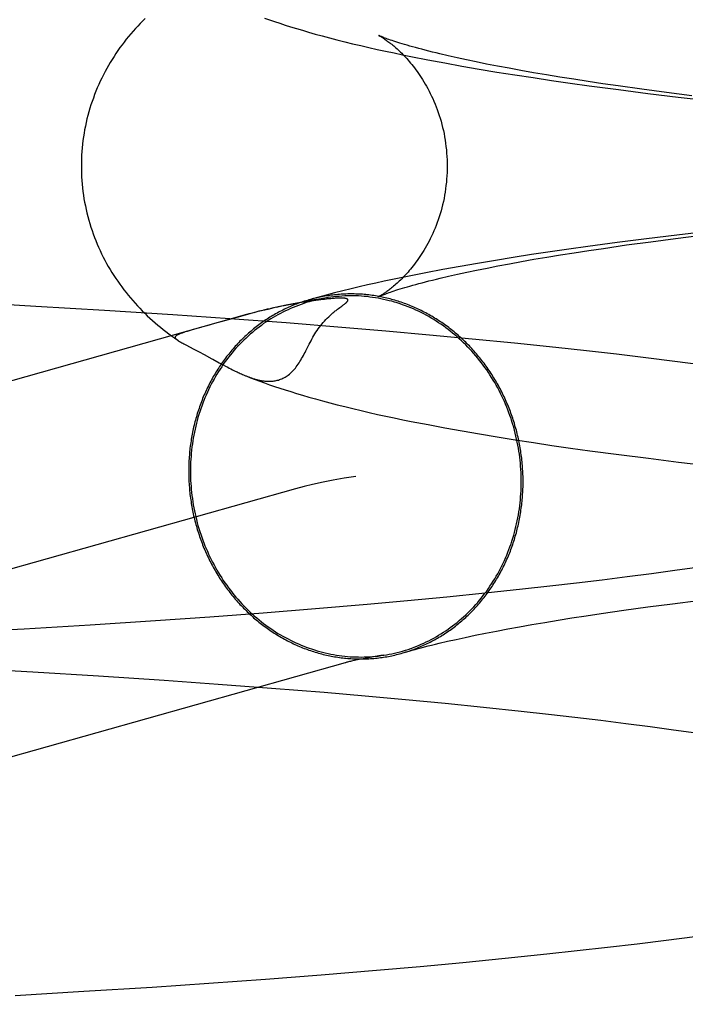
# Model space of a CAD drawing. Header units: inches. Extents: x 0 to 291, y 0 to 188.
# Tile 39 of 113: x 80.1257 to 80.1966, y 93.2738 to 93.3788. Entities that reach past the tile are written whole.
import ezdxf

# ---------------------------------------------------------------- set-up
doc = ezdxf.new("R2010")
doc.units = ezdxf.units.IN
doc.header["$LTSCALE"] = 16.018896
doc.header["$MEASUREMENT"] = 0
doc.linetypes.add('HIDDEN', pattern=[0.2, 0.1, -0.1])
doc.layers.add('DEFAULT_2', color=8, linetype='HIDDEN')

msp = doc.modelspace()

# ---------------------------------------------------------------- linework, layer by layer
at = {"layer": 'DEFAULT_2', "color": 8, "linetype": 'HIDDEN'}
for p, q in [((80.16917, 93.37454), (80.17097, 93.37421)), ((80.17229, 93.37475), (80.17135, 93.37497)), ((80.17328, 93.37454), (80.17229, 93.37475)), ((80.17434, 93.37432), (80.17328, 93.37454)), ((80.17097, 93.37421), (80.1728, 93.37388)), ((80.1728, 93.37388), (80.17465, 93.37356)), ((80.17544, 93.37409), (80.17434, 93.37432)), ((80.17465, 93.37356), (80.17653, 93.37324)), ((80.17661, 93.37387), (80.17544, 93.37409)), ((80.17783, 93.37364), (80.17661, 93.37387)), ((80.1791, 93.37341), (80.17783, 93.37364)), ((80.18043, 93.37317), (80.1791, 93.37341)), ((80.17653, 93.37324), (80.17845, 93.37294)), ((80.17845, 93.37294), (80.18039, 93.37264)), ((80.18039, 93.37264), (80.18236, 93.37234)), ((80.18181, 93.37294), (80.18043, 93.37317)), ((80.18325, 93.3727), (80.18181, 93.37294)), ((80.18236, 93.37234), (80.18436, 93.37205)), ((80.18473, 93.37247), (80.18325, 93.3727)), ((80.18626, 93.37223), (80.18473, 93.37247)), ((80.18436, 93.37205), (80.18639, 93.37177)), ((80.18784, 93.37199), (80.18626, 93.37223)), ((80.18639, 93.37177), (80.18949, 93.37136)), ((80.18947, 93.37176), (80.18784, 93.37199)), ((80.19199, 93.37141), (80.18947, 93.37176)), ((80.18949, 93.37136), (80.19264, 93.37095)), ((80.19461, 93.37106), (80.19199, 93.37141)), ((80.19264, 93.37095), (80.19587, 93.37056)), ((80.19733, 93.37071), (80.19461, 93.37106)), ((80.19587, 93.37056), (80.19915, 93.37018)), ((80.19573, 93.35585), (80.1925, 93.35546)), ((80.19293, 93.35515), (80.19559, 93.3555)), ((80.19559, 93.3555), (80.19834, 93.35584)), ((80.19902, 93.35623), (80.19573, 93.35585)), ((80.18624, 93.35464), (80.1842, 93.35435)), ((80.18934, 93.35505), (80.18624, 93.35464)), ((80.18632, 93.35421), (80.18791, 93.35444)), ((80.18791, 93.35444), (80.19037, 93.3548)), ((80.1925, 93.35546), (80.18934, 93.35505)), ((80.19037, 93.3548), (80.19293, 93.35515)), ((80.17828, 93.35347), (80.17637, 93.35316)), ((80.18023, 93.35377), (80.17828, 93.35347)), ((80.1822, 93.35406), (80.18023, 93.35377)), ((80.18049, 93.35327), (80.18187, 93.3535)), ((80.18187, 93.3535), (80.1833, 93.35374)), ((80.1842, 93.35435), (80.1822, 93.35406)), ((80.1833, 93.35374), (80.18479, 93.35397)), ((80.18479, 93.35397), (80.18632, 93.35421)), ((80.17261, 93.35252), (80.17078, 93.35219)), ((80.17448, 93.35284), (80.17261, 93.35252)), ((80.17437, 93.35212), (80.17549, 93.35234)), ((80.17637, 93.35316), (80.17448, 93.35284)), ((80.17549, 93.35234), (80.17665, 93.35257)), ((80.17665, 93.35257), (80.17788, 93.3528)), ((80.17788, 93.3528), (80.17915, 93.35303)), ((80.17915, 93.35303), (80.18049, 93.35327)), ((80.16896, 93.35184), (80.16717, 93.35149)), ((80.17078, 93.35219), (80.16896, 93.35184)), ((80.1705, 93.35126), (80.17138, 93.35147)), ((80.17138, 93.35147), (80.17232, 93.35168)), ((80.17232, 93.35168), (80.17332, 93.3519)), ((80.17332, 93.3519), (80.17437, 93.35212)), ((80.12738, 93.34825), (80.12008, 93.34865)), ((80.13469, 93.34782), (80.12738, 93.34825)), ((80.15439, 93.34842), (80.15387, 93.34832)), ((80.15486, 93.3485), (80.15439, 93.34842)), ((80.15529, 93.34858), (80.15486, 93.3485)), ((80.15569, 93.34865), (80.15529, 93.34858)), ((80.15605, 93.34871), (80.15569, 93.34865)), ((80.15638, 93.34876), (80.15605, 93.34871)), ((80.1567, 93.34881), (80.15638, 93.34876)), ((80.15699, 93.34885), (80.1567, 93.34881)), ((80.15725, 93.34889), (80.15699, 93.34885)), ((80.15751, 93.34892), (80.15725, 93.34889)), ((80.15775, 93.34895), (80.15751, 93.34892)), ((80.15797, 93.34898), (80.15775, 93.34895)), ((80.15817, 93.349), (80.15797, 93.34898)), ((80.15836, 93.34902), (80.15817, 93.349)), ((80.15853, 93.34904), (80.15836, 93.34902)), ((80.15868, 93.34906), (80.15853, 93.34904)), ((80.15883, 93.34907), (80.15868, 93.34906)), ((80.15896, 93.34908), (80.15883, 93.34907)), ((80.15909, 93.34909), (80.15896, 93.34908)), ((80.1592, 93.3491), (80.15909, 93.34909)), ((80.15931, 93.34911), (80.1592, 93.3491)), ((80.1594, 93.34911), (80.15931, 93.34911)), ((80.15949, 93.34912), (80.1594, 93.34911)), ((80.15956, 93.34912), (80.15949, 93.34912)), ((80.15963, 93.34912), (80.15956, 93.34912)), ((80.15978, 93.34913), (80.15976, 93.34913)), ((80.1598, 93.34812), (80.16, 93.34828)), ((80.15984, 93.34913), (80.15981, 93.34913)), ((80.15989, 93.34913), (80.15986, 93.34913)), ((80.15993, 93.34913), (80.15991, 93.34913)), ((80.15998, 93.34913), (80.15995, 93.34913)), ((80.16, 93.34828), (80.16012, 93.34837)), ((80.14984, 93.34738), (80.02069, 93.31096)), ((80.14199, 93.34734), (80.13469, 93.34782)), ((80.14805, 93.34692), (80.14199, 93.34734)), ((80.1497, 93.34732), (80.1488, 93.34708)), ((80.15069, 93.34761), (80.1497, 93.34732)), ((80.15025, 93.34749), (80.14984, 93.34738)), ((80.15115, 93.34773), (80.15063, 93.34756)), ((80.15144, 93.34777), (80.1511, 93.34769)), ((80.15219, 93.34798), (80.15165, 93.34785)), ((80.15277, 93.34811), (80.1521, 93.34793)), ((80.15273, 93.34808), (80.15242, 93.34801)), ((80.15964, 93.34801), (80.1598, 93.34812)), ((80.14598, 93.34629), (80.14563, 93.34619)), ((80.1488, 93.34708), (80.14711, 93.34661)), ((80.15406, 93.34648), (80.14805, 93.34692)), ((80.16, 93.34601), (80.15406, 93.34648)), ((80.14417, 93.34578), (80.14372, 93.34564)), ((80.14499, 93.34601), (80.14417, 93.34578)), ((80.1647, 93.34561), (80.16, 93.34601)), ((80.16934, 93.3452), (80.1647, 93.34561)), ((80.17391, 93.34477), (80.16934, 93.3452)), ((80.14216, 93.34489), (80.14252, 93.34464)), ((80.14247, 93.34467), (80.14252, 93.34464)), ((80.14336, 93.34415), (80.14424, 93.34369)), ((80.17841, 93.34432), (80.17391, 93.34477)), ((80.18283, 93.34386), (80.17841, 93.34432)), ((80.14424, 93.34369), (80.1448, 93.34339)), ((80.1448, 93.34339), (80.14532, 93.34311)), ((80.18608, 93.3435), (80.18283, 93.34386)), ((80.18928, 93.34314), (80.18608, 93.3435)), ((80.19243, 93.34276), (80.18928, 93.34314)), ((80.14694, 93.34223), (80.14735, 93.34202)), ((80.14735, 93.34202), (80.1476, 93.34188)), ((80.1476, 93.34188), (80.14784, 93.34176)), ((80.19552, 93.34237), (80.19243, 93.34276)), ((80.19855, 93.34197), (80.19552, 93.34237)), ((80.14784, 93.34176), (80.14801, 93.34167)), ((80.14801, 93.34167), (80.14818, 93.34158)), ((80.14818, 93.34158), (80.14834, 93.3415)), ((80.14834, 93.3415), (80.14851, 93.34142)), ((80.14851, 93.34142), (80.14862, 93.34136)), ((80.14862, 93.34136), (80.14873, 93.34131)), ((80.14873, 93.34131), (80.14884, 93.34126)), ((80.14884, 93.34126), (80.14895, 93.3412)), ((80.14895, 93.3412), (80.14907, 93.34115)), ((80.14907, 93.34115), (80.14918, 93.3411)), ((80.14918, 93.3411), (80.1493, 93.34105)), ((80.1493, 93.34105), (80.14942, 93.34099)), ((80.14942, 93.34099), (80.14954, 93.34094)), ((80.1692, 93.33564), (80.171, 93.3353)), ((80.171, 93.3353), (80.17283, 93.33497)), ((80.17283, 93.33497), (80.17468, 93.33465)), ((80.17468, 93.33465), (80.17657, 93.33433)), ((80.17657, 93.33433), (80.17848, 93.33403)), ((80.17848, 93.33403), (80.18043, 93.33373)), ((80.18043, 93.33373), (80.1824, 93.33343)), ((80.1824, 93.33343), (80.1844, 93.33314)), ((80.1844, 93.33314), (80.18643, 93.33286)), ((80.18643, 93.33286), (80.18953, 93.33245)), ((80.18953, 93.33245), (80.19269, 93.33205)), ((80.19269, 93.33205), (80.19591, 93.33165)), ((80.19591, 93.33165), (80.19919, 93.33127)), ((80.15508, 93.32881), (80.02599, 93.29241)), ((80.19549, 93.32008), (80.19301, 93.31974)), ((80.19789, 93.32042), (80.19549, 93.32008)), ((80.18501, 93.31873), (80.18218, 93.31841)), ((80.18776, 93.31907), (80.18501, 93.31873)), ((80.19043, 93.3194), (80.18776, 93.31907)), ((80.19301, 93.31974), (80.19043, 93.3194)), ((80.17928, 93.31809), (80.1753, 93.31767)), ((80.18218, 93.31841), (80.17928, 93.31809)), ((80.167, 93.31686), (80.1627, 93.31647)), ((80.1712, 93.31726), (80.167, 93.31686)), ((80.1753, 93.31767), (80.1712, 93.31726)), ((80.19526, 93.31655), (80.198, 93.3169)), ((80.15721, 93.316), (80.15161, 93.31555)), ((80.1627, 93.31647), (80.15721, 93.316)), ((80.18764, 93.3155), (80.19008, 93.31585)), ((80.19008, 93.31585), (80.19262, 93.3162)), ((80.19262, 93.3162), (80.19526, 93.31655)), ((80.14015, 93.31472), (80.13316, 93.31427)), ((80.14592, 93.31513), (80.14015, 93.31472)), ((80.15161, 93.31555), (80.14592, 93.31513)), ((80.18027, 93.31432), (80.18165, 93.31456)), ((80.18165, 93.31456), (80.18307, 93.31479)), ((80.18307, 93.31479), (80.18454, 93.31503)), ((80.18454, 93.31503), (80.18607, 93.31526)), ((80.18607, 93.31526), (80.18764, 93.3155)), ((80.12613, 93.31384), (80.1191, 93.31345)), ((80.13316, 93.31427), (80.12613, 93.31384)), ((80.17532, 93.3134), (80.17648, 93.31363)), ((80.17648, 93.31363), (80.17769, 93.31386)), ((80.17769, 93.31386), (80.17895, 93.31409)), ((80.17895, 93.31409), (80.18027, 93.31432)), ((80.17039, 93.31233), (80.17126, 93.31254)), ((80.17126, 93.31254), (80.17219, 93.31275)), ((80.17219, 93.31275), (80.17317, 93.31296)), ((80.17317, 93.31296), (80.17422, 93.31318)), ((80.17422, 93.31318), (80.17532, 93.3134)), ((80.16301, 93.31081), (80.16251, 93.31072)), ((80.16357, 93.31091), (80.16301, 93.31081)), ((80.12001, 93.30967), (80.12705, 93.30927)), ((80.12705, 93.30927), (80.13408, 93.30885)), ((80.13408, 93.30885), (80.14107, 93.30838)), ((80.14107, 93.30838), (80.14684, 93.30798)), ((80.14684, 93.30798), (80.15252, 93.30755)), ((80.15252, 93.30755), (80.15811, 93.3071)), ((80.15811, 93.3071), (80.1625, 93.30672)), ((80.1625, 93.30672), (80.16681, 93.30633)), ((80.16681, 93.30633), (80.17102, 93.30593)), ((80.17102, 93.30593), (80.17512, 93.30552)), ((80.17512, 93.30552), (80.17911, 93.3051)), ((80.17911, 93.3051), (80.18202, 93.30478)), ((80.18202, 93.30478), (80.18486, 93.30445)), ((80.18486, 93.30445), (80.18762, 93.30412)), ((80.18762, 93.30412), (80.19029, 93.30379)), ((80.19029, 93.30379), (80.19288, 93.30345)), ((80.19288, 93.30345), (80.19538, 93.30311)), ((80.19538, 93.30311), (80.19778, 93.30277)), ((80.19458, 93.28068), (80.19762, 93.28108)), ((80.18511, 93.27956), (80.18832, 93.27992)), ((80.18832, 93.27992), (80.19148, 93.2803)), ((80.19148, 93.2803), (80.19458, 93.28068)), ((80.17742, 93.27875), (80.18185, 93.2792)), ((80.18185, 93.2792), (80.18511, 93.27956)), ((80.1637, 93.27748), (80.16834, 93.27788)), ((80.16834, 93.27788), (80.17292, 93.27831)), ((80.17292, 93.27831), (80.17742, 93.27875)), ((80.15186, 93.27653), (80.15781, 93.27699)), ((80.15781, 93.27699), (80.1637, 93.27748)), ((80.13979, 93.27568), (80.14584, 93.27609)), ((80.14584, 93.27609), (80.15186, 93.27653)), ((80.1252, 93.27479), (80.13249, 93.27522)), ((80.13249, 93.27522), (80.13979, 93.27568))]:
    msp.add_line(p, q, dxfattribs=at)
for points in [[(80.13904, 93.37895), (80.13877, 93.37868), (80.13851, 93.37842), (80.13825, 93.37814), (80.138, 93.37787), (80.13775, 93.37759), (80.1375, 93.37731), (80.13727, 93.37702), (80.13703, 93.37673), (80.1368, 93.37644), (80.13658, 93.37614), (80.13635, 93.37584), (80.13614, 93.37553), (80.13593, 93.37522), (80.13572, 93.37491), (80.13552, 93.37459), (80.13532, 93.37427), (80.13513, 93.37394), (80.13494, 93.37361), (80.13476, 93.37328), (80.13459, 93.37294), (80.13442, 93.3726), (80.13425, 93.37225), (80.13409, 93.37191), (80.13394, 93.37155), (80.13379, 93.3712), (80.13365, 93.37084), (80.13352, 93.37047), (80.13339, 93.37011), (80.13326, 93.36974), (80.13315, 93.36937), (80.13304, 93.36899), (80.13294, 93.36862), (80.13284, 93.36824), (80.13275, 93.36786), (80.13267, 93.36748), (80.13259, 93.36709), (80.13253, 93.36671), (80.13247, 93.36632), (80.13241, 93.36593), (80.13237, 93.36554), (80.13233, 93.36515), (80.13229, 93.36476), (80.13227, 93.36437), (80.13225, 93.36397), (80.13224, 93.36358), (80.13224, 93.36321)], [(80.15175, 93.379), (80.15228, 93.37881), (80.15282, 93.37863), (80.15338, 93.37844), (80.15395, 93.37825), (80.15454, 93.37807), (80.15516, 93.37788), (80.1558, 93.37769), (80.15647, 93.37749), (80.15717, 93.37729), (80.15791, 93.37709), (80.15869, 93.37688), (80.15949, 93.37667), (80.16032, 93.37647), (80.16116, 93.37626), (80.16202, 93.37606), (80.1629, 93.37585), (80.16378, 93.37565), (80.16467, 93.37546), (80.16557, 93.37527), (80.16647, 93.37508), (80.16737, 93.3749), (80.16917, 93.37454)], [(80.16393, 93.37714), (80.16392, 93.37715), (80.16393, 93.37714), (80.16394, 93.37714), (80.16396, 93.37713), (80.16399, 93.37711), (80.16402, 93.37709), (80.16406, 93.37707), (80.1641, 93.37705), (80.16416, 93.37702), (80.16421, 93.37698), (80.16427, 93.37695), (80.16434, 93.37691), (80.16441, 93.37686), (80.16448, 93.37681), (80.16456, 93.37676), (80.16464, 93.3767), (80.16473, 93.37664), (80.16482, 93.37658), (80.16491, 93.37651), (80.16501, 93.37644), (80.16511, 93.37636), (80.16521, 93.37628), (80.16532, 93.3762), (80.16543, 93.37611), (80.16554, 93.37602), (80.16565, 93.37592), (80.16577, 93.37582), (80.16589, 93.37571), (80.16601, 93.3756), (80.16614, 93.37548), (80.16626, 93.37536), (80.16639, 93.37524), (80.16652, 93.3751), (80.16665, 93.37497), (80.16679, 93.37482), (80.16692, 93.37468), (80.16706, 93.37452), (80.1672, 93.37436), (80.16734, 93.3742), (80.16748, 93.37403), (80.16762, 93.37385), (80.16776, 93.37367), (80.1679, 93.37348), (80.16805, 93.37328), (80.16819, 93.37308), (80.16833, 93.37287), (80.16848, 93.37265), (80.16862, 93.37243), (80.16876, 93.3722), (80.1689, 93.37196), (80.16904, 93.37172), (80.16918, 93.37147), (80.16931, 93.37121), (80.16944, 93.37095), (80.16957, 93.37068), (80.1697, 93.3704), (80.16983, 93.37012), (80.16995, 93.36983), (80.17006, 93.36954), (80.17018, 93.36924), (80.17028, 93.36893), (80.17039, 93.36862), (80.17049, 93.36831), (80.17058, 93.36799), (80.17067, 93.36766), (80.17075, 93.36733), (80.17083, 93.367), (80.1709, 93.36667), (80.17096, 93.36633), (80.17102, 93.36599), (80.17107, 93.36564), (80.17111, 93.3653), (80.17115, 93.36495), (80.17118, 93.3646), (80.17121, 93.36425), (80.17122, 93.36389), (80.17123, 93.36354), (80.17124, 93.36321)], [(80.17135, 93.37497), (80.17047, 93.37517), (80.17006, 93.37527), (80.16966, 93.37537), (80.16927, 93.37547), (80.1689, 93.37556), (80.16854, 93.37566), (80.1682, 93.37575), (80.16787, 93.37584), (80.16755, 93.37592), (80.16726, 93.37601), (80.16697, 93.37609), (80.1667, 93.37617), (80.16644, 93.37625), (80.1662, 93.37632), (80.16597, 93.37639), (80.16576, 93.37646), (80.16556, 93.37653), (80.16537, 93.37659), (80.16519, 93.37665), (80.16503, 93.37671), (80.16488, 93.37676), (80.16474, 93.37681), (80.16462, 93.37686), (80.1645, 93.3769), (80.1644, 93.37694), (80.16431, 93.37698), (80.16423, 93.37701), (80.16416, 93.37704), (80.1641, 93.37707), (80.16404, 93.37709), (80.164, 93.37711), (80.16397, 93.37712), (80.16394, 93.37714), (80.16394, 93.37714)], [(80.13224, 93.36321), (80.13224, 93.36285), (80.13225, 93.36246), (80.13227, 93.36207), (80.13229, 93.36168), (80.13233, 93.36129), (80.13236, 93.3609), (80.13241, 93.36051), (80.13246, 93.36012), (80.13252, 93.35973), (80.13259, 93.35935), (80.13267, 93.35897), (80.13275, 93.35858), (80.13284, 93.35821), (80.13293, 93.35783), (80.13303, 93.35745), (80.13314, 93.35708), (80.13326, 93.35671), (80.13338, 93.35634), (80.13351, 93.35598), (80.13364, 93.35561), (80.13378, 93.35526), (80.13393, 93.3549), (80.13408, 93.35455), (80.13424, 93.3542), (80.1344, 93.35385), (80.13457, 93.35351), (80.13475, 93.35318), (80.13493, 93.35284), (80.13511, 93.35251), (80.1353, 93.35219), (80.1355, 93.35187), (80.1357, 93.35155), (80.13591, 93.35123), (80.13612, 93.35093), (80.13633, 93.35062), (80.13655, 93.35032), (80.13678, 93.35002), (80.137, 93.34973), (80.13724, 93.34944), (80.13748, 93.34915), (80.13772, 93.34887), (80.13796, 93.34859), (80.13822, 93.34832), (80.13847, 93.34805), (80.13873, 93.34778), (80.139, 93.34752), (80.13927, 93.34726), (80.13955, 93.347), (80.13982, 93.34675), (80.1401, 93.3465), (80.14039, 93.34626), (80.14067, 93.34602), (80.14096, 93.34579), (80.14125, 93.34556), (80.14155, 93.34533), (80.14185, 93.34511), (80.14216, 93.34489)], [(80.17124, 93.36321), (80.17123, 93.36288), (80.17122, 93.36253), (80.17121, 93.36218), (80.17118, 93.36183), (80.17115, 93.36148), (80.17111, 93.36113), (80.17107, 93.36078), (80.17102, 93.36044), (80.17096, 93.3601), (80.1709, 93.35976), (80.17083, 93.35942), (80.17075, 93.35909), (80.17067, 93.35876), (80.17058, 93.35844), (80.17048, 93.35812), (80.17039, 93.3578), (80.17028, 93.35749), (80.17017, 93.35719), (80.17006, 93.35689), (80.16994, 93.35659), (80.16982, 93.3563), (80.1697, 93.35602), (80.16957, 93.35574), (80.16944, 93.35547), (80.16931, 93.35521), (80.16917, 93.35495), (80.16904, 93.3547), (80.1689, 93.35446), (80.16876, 93.35422), (80.16862, 93.35399), (80.16847, 93.35377), (80.16833, 93.35356), (80.16819, 93.35335), (80.16804, 93.35314), (80.1679, 93.35295), (80.16776, 93.35276), (80.16762, 93.35257), (80.16748, 93.3524), (80.16733, 93.35222), (80.16719, 93.35206), (80.16706, 93.3519), (80.16692, 93.35175), (80.16678, 93.3516), (80.16665, 93.35146), (80.16652, 93.35132), (80.16639, 93.35119), (80.16626, 93.35106), (80.16613, 93.35094), (80.16601, 93.35082), (80.16589, 93.35071), (80.16577, 93.35061), (80.16565, 93.3505), (80.16553, 93.35041), (80.16542, 93.35031), (80.16531, 93.35023), (80.16521, 93.35014), (80.1651, 93.35006), (80.165, 93.34998), (80.16491, 93.34991), (80.16481, 93.34985), (80.16472, 93.34978), (80.16464, 93.34972), (80.16456, 93.34967), (80.16448, 93.34961), (80.1644, 93.34957), (80.16433, 93.34952), (80.16427, 93.34948), (80.16421, 93.34944), (80.16415, 93.34941), (80.1641, 93.34938), (80.16406, 93.34936), (80.16402, 93.34933), (80.16399, 93.34932), (80.16396, 93.3493), (80.16394, 93.34929), (80.16393, 93.34928), (80.16392, 93.34928)], [(80.16717, 93.35149), (80.16629, 93.35131), (80.1654, 93.35112), (80.16452, 93.35093), (80.16364, 93.35074), (80.16275, 93.35054), (80.16187, 93.35034), (80.16099, 93.35013), (80.1601, 93.34991), (80.15921, 93.34968), (80.15832, 93.34945), (80.15742, 93.3492), (80.15653, 93.34895)], [(80.16392, 93.34928), (80.16393, 93.34929), (80.16395, 93.34929), (80.16397, 93.3493), (80.164, 93.34932), (80.16405, 93.34934), (80.1641, 93.34936), (80.16416, 93.34939), (80.16423, 93.34942), (80.16431, 93.34945), (80.16441, 93.34949), (80.16451, 93.34953), (80.16463, 93.34957), (80.16475, 93.34962), (80.16489, 93.34967), (80.16504, 93.34972), (80.1652, 93.34978), (80.16538, 93.34984), (80.16557, 93.3499), (80.16577, 93.34997), (80.16599, 93.35004), (80.16622, 93.35011), (80.16646, 93.35018), (80.16672, 93.35026), (80.16699, 93.35034), (80.16727, 93.35042), (80.16757, 93.35051), (80.16789, 93.3506), (80.16822, 93.35069), (80.16856, 93.35078), (80.16892, 93.35087), (80.16929, 93.35097), (80.16968, 93.35106), (80.17009, 93.35116), (80.1705, 93.35126)], [(80.1585, 93.34918), (80.15824, 93.34914), (80.15795, 93.34908), (80.15766, 93.34902), (80.15737, 93.34896), (80.15708, 93.34889), (80.15679, 93.34882), (80.15651, 93.34873), (80.15622, 93.34865), (80.15594, 93.34856), (80.15566, 93.34846), (80.15537, 93.34836), (80.1551, 93.34825), (80.15482, 93.34814), (80.15455, 93.34802), (80.15427, 93.3479), (80.154, 93.34777), (80.15373, 93.34764), (80.15347, 93.3475), (80.1532, 93.34736), (80.15294, 93.34721), (80.15268, 93.34706), (80.15243, 93.34691), (80.15217, 93.34674), (80.15192, 93.34658), (80.15167, 93.34641), (80.15143, 93.34623), (80.15118, 93.34605), (80.15094, 93.34587), (80.15071, 93.34568), (80.15047, 93.34548), (80.15024, 93.34528), (80.15001, 93.34508), (80.14979, 93.34487), (80.14957, 93.34466), (80.14935, 93.34445), (80.14914, 93.34423), (80.14892, 93.344), (80.14872, 93.34378), (80.14851, 93.34355), (80.14831, 93.34331), (80.14812, 93.34307), (80.14793, 93.34283), (80.14774, 93.34258), (80.14755, 93.34233), (80.14737, 93.34208), (80.1472, 93.34182), (80.14703, 93.34156), (80.14686, 93.3413), (80.14669, 93.34104), (80.14653, 93.34077), (80.14638, 93.34049), (80.14623, 93.34022), (80.14608, 93.33994), (80.14594, 93.33966), (80.1458, 93.33937), (80.14567, 93.33909), (80.14554, 93.3388), (80.14541, 93.33851), (80.14529, 93.33821), (80.14518, 93.33792), (80.14507, 93.33762), (80.14496, 93.33732), (80.14486, 93.33702), (80.14476, 93.33671), (80.14467, 93.3364), (80.14459, 93.3361), (80.1445, 93.33579), (80.14443, 93.33547), (80.14436, 93.33516), (80.14429, 93.33485), (80.14423, 93.33453), (80.14417, 93.33421), (80.14412, 93.3339), (80.14407, 93.33358), (80.14403, 93.33326), (80.14399, 93.33293), (80.14396, 93.33261), (80.14393, 93.33229), (80.1439, 93.33197), (80.14389, 93.33164), (80.14387, 93.33132), (80.14387, 93.33099), (80.14386, 93.33067)], [(80.17932, 93.32957), (80.17932, 93.32976), (80.17932, 93.32995), (80.17932, 93.33014), (80.17931, 93.33033), (80.1793, 93.33052), (80.17929, 93.33071), (80.17928, 93.3309), (80.17927, 93.33109), (80.17925, 93.33128), (80.17924, 93.33148), (80.17922, 93.33167), (80.1792, 93.33186), (80.17918, 93.33205), (80.17915, 93.33224), (80.17913, 93.33243), (80.1791, 93.33262), (80.17908, 93.33281), (80.17905, 93.33299), (80.17901, 93.33318), (80.17898, 93.33337), (80.17895, 93.33356), (80.17891, 93.33375), (80.17887, 93.33394), (80.17883, 93.33412), (80.17879, 93.33431), (80.17875, 93.3345), (80.1787, 93.33468), (80.17865, 93.33487), (80.17861, 93.33505), (80.17856, 93.33524), (80.1785, 93.33542), (80.17845, 93.3356), (80.1784, 93.33579), (80.17834, 93.33597), (80.17828, 93.33615), (80.17822, 93.33633), (80.17816, 93.33651), (80.1781, 93.33669), (80.17803, 93.33687), (80.17797, 93.33705), (80.1779, 93.33723), (80.17783, 93.33741), (80.17776, 93.33758), (80.17769, 93.33776), (80.17761, 93.33794), (80.17754, 93.33811), (80.17746, 93.33828), (80.17738, 93.33846), (80.1773, 93.33863), (80.17722, 93.3388), (80.17714, 93.33897), (80.17705, 93.33914), (80.17696, 93.33931), (80.17688, 93.33948), (80.17679, 93.33965), (80.1767, 93.33981), (80.1766, 93.33998), (80.17651, 93.34014), (80.17642, 93.3403), (80.17632, 93.34047), (80.17622, 93.34063), (80.17612, 93.34079), (80.17602, 93.34095), (80.17592, 93.34111), (80.17582, 93.34126), (80.17571, 93.34142), (80.1756, 93.34157), (80.1755, 93.34173), (80.17539, 93.34188), (80.17528, 93.34203), (80.17517, 93.34218), (80.17505, 93.34233), (80.17494, 93.34248), (80.17482, 93.34263), (80.17471, 93.34277), (80.17459, 93.34292), (80.17447, 93.34306), (80.17435, 93.3432), (80.17423, 93.34334), (80.1741, 93.34348), (80.17398, 93.34362), (80.17385, 93.34376), (80.17373, 93.34389), (80.1736, 93.34403), (80.17347, 93.34416), (80.17334, 93.34429), (80.17321, 93.34442), (80.17308, 93.34455), (80.17294, 93.34468), (80.17281, 93.34481), (80.17267, 93.34493), (80.17253, 93.34505), (80.1724, 93.34517), (80.17226, 93.3453), (80.17212, 93.34541), (80.17198, 93.34553), (80.17183, 93.34565), (80.17169, 93.34576), (80.17155, 93.34587), (80.1714, 93.34599), (80.17126, 93.3461), (80.17111, 93.3462), (80.17096, 93.34631), (80.17081, 93.34642), (80.17066, 93.34652), (80.17051, 93.34662), (80.17036, 93.34672), (80.17021, 93.34682), (80.17006, 93.34692), (80.1699, 93.34701), (80.16975, 93.34711), (80.16959, 93.3472), (80.16944, 93.34729), (80.16928, 93.34738), (80.16912, 93.34747), (80.16896, 93.34755), (80.1688, 93.34764), (80.16864, 93.34772), (80.16848, 93.3478), (80.16832, 93.34788), (80.16816, 93.34796), (80.168, 93.34803), (80.16783, 93.34811), (80.16767, 93.34818), (80.1675, 93.34825), (80.16734, 93.34832), (80.16717, 93.34838), (80.16701, 93.34845), (80.16684, 93.34851), (80.16667, 93.34857), (80.16651, 93.34863), (80.16634, 93.34869), (80.16617, 93.34875), (80.166, 93.3488), (80.16583, 93.34885), (80.16566, 93.34891), (80.16549, 93.34895), (80.16532, 93.349), (80.16515, 93.34905), (80.16498, 93.34909), (80.16481, 93.34913), (80.16463, 93.34917), (80.16446, 93.34921), (80.16429, 93.34925), (80.16412, 93.34928), (80.16394, 93.34931), (80.16377, 93.34934), (80.16359, 93.34937), (80.16342, 93.3494), (80.16325, 93.34942), (80.16307, 93.34945), (80.1629, 93.34947), (80.16272, 93.34949), (80.16255, 93.34951), (80.16237, 93.34952), (80.1622, 93.34954), (80.16202, 93.34955), (80.16185, 93.34956), (80.16168, 93.34957), (80.1615, 93.34957), (80.16133, 93.34958), (80.16115, 93.34958), (80.16098, 93.34958), (80.1608, 93.34958), (80.16063, 93.34958), (80.16045, 93.34957), (80.16028, 93.34956), (80.1601, 93.34956), (80.15993, 93.34954), (80.15975, 93.34953), (80.15958, 93.34952), (80.15941, 93.3495), (80.15923, 93.34948), (80.15906, 93.34946), (80.15888, 93.34944), (80.15871, 93.34942), (80.15854, 93.34939), (80.15837, 93.34937), (80.15819, 93.34934), (80.15802, 93.34931), (80.15785, 93.34927), (80.15768, 93.34924), (80.15751, 93.3492), (80.15734, 93.34916), (80.15717, 93.34912), (80.157, 93.34908), (80.15683, 93.34904), (80.15666, 93.34899)], [(80.17914, 93.32957), (80.17913, 93.3299), (80.17913, 93.33022), (80.17911, 93.33055), (80.1791, 93.33087), (80.17907, 93.3312), (80.17905, 93.33152), (80.17901, 93.33185), (80.17897, 93.33217), (80.17893, 93.33249), (80.17888, 93.33281), (80.17883, 93.33314), (80.17877, 93.33346), (80.17871, 93.33378), (80.17864, 93.3341), (80.17857, 93.33441), (80.1785, 93.33473), (80.17841, 93.33504), (80.17833, 93.33536), (80.17824, 93.33567), (80.17814, 93.33598), (80.17804, 93.33629), (80.17793, 93.3366), (80.17782, 93.3369), (80.17771, 93.33721), (80.17759, 93.33751), (80.17746, 93.33781), (80.17733, 93.3381), (80.1772, 93.3384), (80.17706, 93.33869), (80.17692, 93.33898), (80.17677, 93.33927), (80.17662, 93.33955), (80.17647, 93.33984), (80.17631, 93.34012), (80.17614, 93.34039), (80.17597, 93.34067), (80.1758, 93.34094), (80.17563, 93.3412), (80.17545, 93.34147), (80.17526, 93.34173), (80.17507, 93.34199), (80.17488, 93.34224), (80.17469, 93.34249), (80.17449, 93.34274), (80.17428, 93.34298), (80.17408, 93.34322), (80.17386, 93.34346), (80.17365, 93.34369), (80.17343, 93.34392), (80.17321, 93.34415), (80.17299, 93.34437), (80.17276, 93.34458), (80.17253, 93.3448), (80.1723, 93.345), (80.17206, 93.34521), (80.17182, 93.34541), (80.17157, 93.3456), (80.17133, 93.3458), (80.17108, 93.34598), (80.17083, 93.34616), (80.17057, 93.34634), (80.17032, 93.34651), (80.17006, 93.34668), (80.1698, 93.34685), (80.16953, 93.34701), (80.16927, 93.34716), (80.169, 93.34731), (80.16873, 93.34745), (80.16845, 93.34759), (80.16818, 93.34773), (80.1679, 93.34785), (80.16763, 93.34798), (80.16735, 93.3481), (80.16706, 93.34821), (80.16678, 93.34832), (80.16649, 93.34842), (80.16621, 93.34852), (80.16592, 93.34862), (80.16563, 93.3487), (80.16534, 93.34879), (80.16505, 93.34886), (80.16476, 93.34893), (80.16446, 93.349), (80.16417, 93.34906), (80.16388, 93.34912), (80.16358, 93.34917), (80.16328, 93.34921), (80.16299, 93.34925), (80.16269, 93.34929), (80.16239, 93.34931), (80.1621, 93.34934), (80.1618, 93.34936), (80.1615, 93.34937), (80.1612, 93.34937), (80.1609, 93.34937), (80.16061, 93.34937), (80.16031, 93.34936), (80.16001, 93.34934), (80.15972, 93.34932), (80.15942, 93.3493), (80.15912, 93.34927), (80.15883, 93.34923), (80.15854, 93.34919), (80.15779, 93.34907)], [(80.15653, 93.34895), (80.15649, 93.34894), (80.15633, 93.34889), (80.15616, 93.34884), (80.15599, 93.34879), (80.15583, 93.34874), (80.15566, 93.34868), (80.1555, 93.34862), (80.15533, 93.34856), (80.15517, 93.3485), (80.155, 93.34844), (80.15484, 93.34837), (80.15468, 93.3483), (80.15452, 93.34823), (80.15436, 93.34816), (80.1542, 93.34809), (80.15404, 93.34802), (80.15388, 93.34794), (80.15372, 93.34786), (80.15357, 93.34778), (80.15341, 93.3477), (80.15325, 93.34762), (80.1531, 93.34754), (80.15294, 93.34745), (80.15279, 93.34736), (80.15264, 93.34727), (80.15249, 93.34718), (80.15234, 93.34709), (80.15219, 93.34699), (80.15204, 93.3469), (80.15189, 93.3468), (80.15174, 93.3467), (80.1516, 93.3466), (80.15145, 93.3465), (80.15131, 93.34639), (80.15117, 93.34629), (80.15102, 93.34618), (80.15088, 93.34607), (80.15074, 93.34596), (80.1506, 93.34585), (80.15047, 93.34574), (80.15033, 93.34562), (80.15019, 93.34551), (80.15006, 93.34539), (80.14993, 93.34527), (80.14979, 93.34515), (80.14966, 93.34503), (80.14953, 93.3449), (80.1494, 93.34478), (80.14927, 93.34465), (80.14915, 93.34453), (80.14902, 93.3444), (80.1489, 93.34427), (80.14877, 93.34413), (80.14865, 93.344), (80.14853, 93.34387), (80.14841, 93.34373), (80.14829, 93.34359), (80.14818, 93.34345), (80.14806, 93.34331), (80.14795, 93.34317), (80.14783, 93.34303), (80.14772, 93.34289), (80.14761, 93.34274), (80.1475, 93.3426), (80.1474, 93.34245), (80.14729, 93.3423), (80.14718, 93.34215), (80.14708, 93.342), (80.14698, 93.34185), (80.14688, 93.3417), (80.14678, 93.34154), (80.14668, 93.34139), (80.14658, 93.34123), (80.14649, 93.34107), (80.1464, 93.34092), (80.1463, 93.34076), (80.14621, 93.3406), (80.14612, 93.34043), (80.14604, 93.34027), (80.14595, 93.34011), (80.14587, 93.33994), (80.14578, 93.33978), (80.1457, 93.33961), (80.14562, 93.33944), (80.14554, 93.33928), (80.14546, 93.33911), (80.14539, 93.33894), (80.14531, 93.33877), (80.14524, 93.33859), (80.14517, 93.33842), (80.1451, 93.33825), (80.14503, 93.33808), (80.14497, 93.3379), (80.1449, 93.33773), (80.14484, 93.33755), (80.14478, 93.33737), (80.14472, 93.33719), (80.14466, 93.33702), (80.1446, 93.33684), (80.14455, 93.33666), (80.1445, 93.33648), (80.14444, 93.3363), (80.14439, 93.33611), (80.14435, 93.33593), (80.1443, 93.33575), (80.14425, 93.33557), (80.14421, 93.33538), (80.14417, 93.3352), (80.14413, 93.33501), (80.14409, 93.33483), (80.14405, 93.33464), (80.14402, 93.33446), (80.14399, 93.33427), (80.14395, 93.33408), (80.14393, 93.3339), (80.1439, 93.33371), (80.14387, 93.33352), (80.14385, 93.33333), (80.14382, 93.33314), (80.1438, 93.33296), (80.14378, 93.33277), (80.14376, 93.33258), (80.14375, 93.33239), (80.14373, 93.3322), (80.14372, 93.33201), (80.14371, 93.33182), (80.1437, 93.33163), (80.14369, 93.33144), (80.14369, 93.33125), (80.14368, 93.33106), (80.14368, 93.33086), (80.14368, 93.33067)], [(80.15779, 93.34907), (80.15707, 93.34895), (80.15633, 93.34882), (80.15559, 93.34868), (80.15482, 93.34854), (80.15408, 93.34839), (80.1534, 93.34825), (80.15273, 93.34808)], [(80.15387, 93.34832), (80.1536, 93.34826), (80.15332, 93.3482), (80.15303, 93.34814)], [(80.15973, 93.34913), (80.1597, 93.34913), (80.15963, 93.34912)], [(80.16012, 93.34837), (80.16018, 93.34841), (80.16023, 93.34845), (80.16028, 93.34848), (80.16032, 93.34852), (80.16036, 93.34855), (80.1604, 93.34858), (80.16044, 93.34861), (80.16047, 93.34864), (80.1605, 93.34867), (80.16052, 93.3487), (80.16055, 93.34872), (80.16057, 93.34875), (80.16059, 93.34877), (80.1606, 93.34879), (80.16062, 93.34881), (80.16063, 93.34883), (80.16064, 93.34885), (80.16065, 93.34886), (80.16065, 93.34888), (80.16066, 93.3489), (80.16066, 93.34891), (80.16066, 93.34892), (80.16066, 93.34894), (80.16066, 93.34895), (80.16065, 93.34896), (80.16065, 93.34897), (80.16064, 93.34898), (80.16063, 93.34899), (80.16063, 93.349), (80.16062, 93.34901), (80.1606, 93.34902), (80.16059, 93.34903), (80.16058, 93.34904), (80.16057, 93.34904), (80.16055, 93.34905), (80.16054, 93.34906), (80.16052, 93.34906), (80.1605, 93.34907), (80.16049, 93.34907), (80.16047, 93.34908), (80.16045, 93.34908), (80.16044, 93.34909), (80.16042, 93.34909), (80.1604, 93.34909), (80.16038, 93.3491), (80.16036, 93.3491), (80.16034, 93.3491), (80.16033, 93.3491), (80.16031, 93.34911), (80.16029, 93.34911), (80.16027, 93.34911), (80.16025, 93.34911), (80.16023, 93.34911), (80.16021, 93.34912), (80.1602, 93.34912), (80.16018, 93.34912), (80.16016, 93.34912), (80.16014, 93.34912), (80.16012, 93.34912), (80.1601, 93.34912), (80.16008, 93.34912), (80.16006, 93.34913), (80.16004, 93.34913), (80.16002, 93.34913), (80.16, 93.34913)], [(80.1521, 93.34793), (80.15178, 93.34786), (80.15115, 93.34773)], [(80.15617, 93.34352), (80.15653, 93.34423), (80.15663, 93.34441), (80.15672, 93.34459), (80.15682, 93.34477), (80.15692, 93.34496), (80.15703, 93.34514), (80.15714, 93.34532), (80.15725, 93.3455), (80.15737, 93.34568), (80.15749, 93.34585), (80.15761, 93.34603), (80.15775, 93.3462), (80.15788, 93.34637), (80.15802, 93.34653), (80.15817, 93.34669), (80.15831, 93.34685), (80.15846, 93.347), (80.15861, 93.34714), (80.15876, 93.34728), (80.15891, 93.34742), (80.15906, 93.34755)], [(80.15906, 93.34755), (80.15915, 93.34762), (80.15923, 93.34769), (80.15931, 93.34776), (80.1594, 93.34782), (80.15948, 93.34789), (80.15956, 93.34795), (80.15964, 93.34801)], [(80.14372, 93.34564), (80.14351, 93.34558), (80.14332, 93.34552), (80.14315, 93.34547), (80.143, 93.34541), (80.14286, 93.34536), (80.14274, 93.34532), (80.14263, 93.34527), (80.14253, 93.34523), (80.14245, 93.34519), (80.14239, 93.34515), (80.14233, 93.34511), (80.14229, 93.34507), (80.14226, 93.34503), (80.14225, 93.34499), (80.14224, 93.34495), (80.14225, 93.34491), (80.14226, 93.34487), (80.14229, 93.34483), (80.14232, 93.34479), (80.14237, 93.34475), (80.14242, 93.34471), (80.14247, 93.34466)], [(80.14252, 93.34464), (80.14254, 93.34462), (80.14261, 93.34457), (80.14269, 93.34452), (80.14277, 93.34447), (80.14286, 93.34442), (80.14296, 93.34437), (80.14305, 93.34432), (80.14315, 93.34427), (80.14336, 93.34415)], [(80.14532, 93.34311), (80.14616, 93.34266), (80.14625, 93.34261), (80.14694, 93.34223)], [(80.14994, 93.34078), (80.15001, 93.34075), (80.15008, 93.34073), (80.15015, 93.3407), (80.15022, 93.34067), (80.1503, 93.34065), (80.15037, 93.34062), (80.15045, 93.3406), (80.15053, 93.34057), (80.15061, 93.34054), (80.15069, 93.34052), (80.15078, 93.34049), (80.15086, 93.34047), (80.15095, 93.34045), (80.15104, 93.34043), (80.15113, 93.3404), (80.15122, 93.34038), (80.15131, 93.34036), (80.1514, 93.34035), (80.1515, 93.34033), (80.1516, 93.34031), (80.1517, 93.3403), (80.1518, 93.34029), (80.1519, 93.34028), (80.15201, 93.34027), (80.15211, 93.34027), (80.15222, 93.34026), (80.15233, 93.34026), (80.15245, 93.34027), (80.15256, 93.34027), (80.15267, 93.34028), (80.15279, 93.3403), (80.1529, 93.34032), (80.15302, 93.34034), (80.15313, 93.34037), (80.15325, 93.3404), (80.15337, 93.34044), (80.15348, 93.34048), (80.1536, 93.34053), (80.15372, 93.34058), (80.15383, 93.34064), (80.15395, 93.3407), (80.15406, 93.34077), (80.15418, 93.34085), (80.15429, 93.34093), (80.15441, 93.34102), (80.15452, 93.34112), (80.15463, 93.34122), (80.15473, 93.34133), (80.15484, 93.34144), (80.15495, 93.34156), (80.15505, 93.34168), (80.15515, 93.34181), (80.15525, 93.34195), (80.15535, 93.34208), (80.15544, 93.34223), (80.15554, 93.34238), (80.15563, 93.34253), (80.15572, 93.34269), (80.15582, 93.34285), (80.15591, 93.34301), (80.156, 93.34318), (80.15608, 93.34335), (80.15617, 93.34352)], [(80.14954, 93.34094), (80.14961, 93.34091), (80.14967, 93.34089), (80.14974, 93.34086), (80.14981, 93.34083)], [(80.14981, 93.34083), (80.15028, 93.34064), (80.15076, 93.34046), (80.15126, 93.34027), (80.15177, 93.34009), (80.15229, 93.3399), (80.15283, 93.33972), (80.15339, 93.33953), (80.15397, 93.33934), (80.15456, 93.33916), (80.15518, 93.33897), (80.15582, 93.33878), (80.15649, 93.33858), (80.15719, 93.33838), (80.15794, 93.33818), (80.15871, 93.33797), (80.15951, 93.33776), (80.16034, 93.33756), (80.16119, 93.33735), (80.16205, 93.33715), (80.16292, 93.33694), (80.16381, 93.33674), (80.1647, 93.33655), (80.1656, 93.33636), (80.1665, 93.33617), (80.1674, 93.33599), (80.1692, 93.33564)], [(80.14368, 93.33067), (80.14368, 93.33048), (80.14368, 93.33029), (80.14369, 93.3301), (80.14369, 93.32991), (80.1437, 93.32972), (80.14371, 93.32953), (80.14372, 93.32934), (80.14373, 93.32915), (80.14375, 93.32895), (80.14376, 93.32876), (80.14378, 93.32857), (80.1438, 93.32838), (80.14382, 93.32819), (80.14385, 93.328), (80.14387, 93.32781), (80.1439, 93.32762), (80.14393, 93.32743), (80.14395, 93.32725), (80.14399, 93.32706), (80.14402, 93.32687), (80.14405, 93.32668), (80.14409, 93.32649), (80.14413, 93.3263), (80.14417, 93.32612), (80.14421, 93.32593), (80.14425, 93.32574), (80.1443, 93.32556), (80.14435, 93.32537), (80.14439, 93.32519), (80.14444, 93.325), (80.1445, 93.32482), (80.14455, 93.32464), (80.1446, 93.32445), (80.14466, 93.32427), (80.14472, 93.32409), (80.14478, 93.32391), (80.14484, 93.32373), (80.1449, 93.32355), (80.14497, 93.32337), (80.14503, 93.32319), (80.1451, 93.32301), (80.14517, 93.32283), (80.14524, 93.32265), (80.14531, 93.32248), (80.14539, 93.3223), (80.14546, 93.32213), (80.14554, 93.32195), (80.14562, 93.32178), (80.1457, 93.32161), (80.14578, 93.32144), (80.14587, 93.32127), (80.14595, 93.3211), (80.14604, 93.32093), (80.14612, 93.32076), (80.14621, 93.32059), (80.1463, 93.32043), (80.1464, 93.32026), (80.14649, 93.3201), (80.14658, 93.31994), (80.14668, 93.31977), (80.14678, 93.31961), (80.14688, 93.31945), (80.14698, 93.31929), (80.14708, 93.31913), (80.14718, 93.31898), (80.14729, 93.31882), (80.1474, 93.31867), (80.1475, 93.31851), (80.14761, 93.31836), (80.14772, 93.31821), (80.14783, 93.31806), (80.14795, 93.31791), (80.14806, 93.31776), (80.14818, 93.31761), (80.14829, 93.31747), (80.14841, 93.31732), (80.14853, 93.31718), (80.14865, 93.31704), (80.14877, 93.3169), (80.1489, 93.31676), (80.14902, 93.31662), (80.14915, 93.31648), (80.14927, 93.31635), (80.1494, 93.31621), (80.14953, 93.31608), (80.14966, 93.31595), (80.14979, 93.31582), (80.14993, 93.31569), (80.15006, 93.31556), (80.15019, 93.31543), (80.15033, 93.31531), (80.15047, 93.31519), (80.1506, 93.31506), (80.15074, 93.31494), (80.15088, 93.31483), (80.15102, 93.31471), (80.15117, 93.31459), (80.15131, 93.31448), (80.15145, 93.31436), (80.1516, 93.31425), (80.15174, 93.31414), (80.15189, 93.31404), (80.15204, 93.31393), (80.15219, 93.31382), (80.15234, 93.31372), (80.15249, 93.31362), (80.15264, 93.31352), (80.15279, 93.31342), (80.15294, 93.31332), (80.1531, 93.31323), (80.15325, 93.31313), (80.15341, 93.31304), (80.15357, 93.31295), (80.15372, 93.31286), (80.15388, 93.31277), (80.15404, 93.31269), (80.1542, 93.3126), (80.15436, 93.31252), (80.15452, 93.31244), (80.15468, 93.31236), (80.15484, 93.31228), (80.155, 93.31221), (80.15517, 93.31213), (80.15533, 93.31206), (80.1555, 93.31199), (80.15566, 93.31192), (80.15583, 93.31186), (80.15599, 93.31179), (80.15616, 93.31173), (80.15633, 93.31167), (80.15649, 93.31161), (80.15666, 93.31155), (80.15683, 93.31149), (80.157, 93.31144), (80.15717, 93.31138), (80.15734, 93.31133), (80.15751, 93.31129), (80.15768, 93.31124), (80.15785, 93.31119), (80.15802, 93.31115), (80.15819, 93.31111), (80.15837, 93.31107), (80.15854, 93.31103), (80.15871, 93.31099), (80.15888, 93.31096), (80.15906, 93.31093), (80.15923, 93.3109), (80.15941, 93.31087), (80.15958, 93.31084), (80.15975, 93.31082), (80.15993, 93.31079), (80.1601, 93.31077), (80.16028, 93.31075), (80.16045, 93.31073), (80.16063, 93.31072), (80.1608, 93.3107), (80.16098, 93.31069), (80.16115, 93.31068), (80.16133, 93.31067), (80.1615, 93.31067), (80.16168, 93.31066), (80.16185, 93.31066), (80.16202, 93.31066), (80.1622, 93.31066), (80.16237, 93.31066), (80.16255, 93.31067), (80.16272, 93.31068), (80.1629, 93.31068), (80.16307, 93.31069), (80.16325, 93.31071), (80.16342, 93.31072), (80.16359, 93.31074), (80.16377, 93.31076), (80.16394, 93.31078), (80.16412, 93.3108), (80.16429, 93.31082), (80.16446, 93.31085), (80.16463, 93.31087), (80.16481, 93.3109), (80.16498, 93.31093), (80.16515, 93.31097), (80.16532, 93.311), (80.16549, 93.31104), (80.16566, 93.31108), (80.16583, 93.31112), (80.166, 93.31116), (80.16617, 93.3112), (80.16634, 93.31125), (80.16651, 93.3113), (80.16692, 93.31142)], [(80.14386, 93.33067), (80.14387, 93.33034), (80.14387, 93.33002), (80.14389, 93.32969), (80.1439, 93.32937), (80.14393, 93.32904), (80.14396, 93.32872), (80.14399, 93.32839), (80.14403, 93.32807), (80.14407, 93.32775), (80.14412, 93.32742), (80.14417, 93.3271), (80.14423, 93.32678), (80.14429, 93.32646), (80.14436, 93.32614), (80.14443, 93.32583), (80.1445, 93.32551), (80.14459, 93.32519), (80.14467, 93.32488), (80.14476, 93.32457), (80.14486, 93.32426), (80.14496, 93.32395), (80.14507, 93.32364), (80.14518, 93.32334), (80.14529, 93.32303), (80.14541, 93.32273), (80.14554, 93.32243), (80.14567, 93.32214), (80.1458, 93.32184), (80.14594, 93.32155), (80.14608, 93.32126), (80.14623, 93.32097), (80.14638, 93.32069), (80.14653, 93.3204), (80.14669, 93.32012), (80.14686, 93.31985), (80.14703, 93.31957), (80.1472, 93.3193), (80.14737, 93.31904), (80.14755, 93.31877), (80.14774, 93.31851), (80.14793, 93.31825), (80.14812, 93.318), (80.14831, 93.31775), (80.14851, 93.3175), (80.14872, 93.31726), (80.14892, 93.31702), (80.14914, 93.31678), (80.14935, 93.31655), (80.14957, 93.31632), (80.14979, 93.31609), (80.15001, 93.31587), (80.15024, 93.31566), (80.15047, 93.31544), (80.15071, 93.31523), (80.15094, 93.31503), (80.15118, 93.31483), (80.15143, 93.31463), (80.15167, 93.31444), (80.15192, 93.31426), (80.15217, 93.31407), (80.15243, 93.3139), (80.15268, 93.31372), (80.15294, 93.31356), (80.1532, 93.31339), (80.15347, 93.31323), (80.15373, 93.31308), (80.154, 93.31293), (80.15427, 93.31279), (80.15455, 93.31265), (80.15482, 93.31251), (80.1551, 93.31238), (80.15537, 93.31226), (80.15566, 93.31214), (80.15594, 93.31203), (80.15622, 93.31192), (80.15651, 93.31182), (80.15679, 93.31172), (80.15708, 93.31162), (80.15737, 93.31154), (80.15766, 93.31145), (80.15795, 93.31138), (80.15824, 93.3113), (80.15854, 93.31124), (80.15883, 93.31118), (80.15912, 93.31112), (80.15942, 93.31107), (80.15972, 93.31103), (80.16001, 93.31099), (80.16031, 93.31095), (80.16061, 93.31092), (80.1609, 93.3109), (80.1612, 93.31088), (80.1615, 93.31087), (80.1618, 93.31087), (80.1621, 93.31086), (80.16239, 93.31087), (80.16269, 93.31088), (80.16299, 93.31089), (80.16328, 93.31092), (80.16358, 93.31094), (80.16388, 93.31097), (80.16417, 93.31101), (80.16446, 93.31105)], [(80.1615, 93.33012), (80.16025, 93.32992), (80.15909, 93.32971), (80.15801, 93.3295), (80.15689, 93.32926), (80.15599, 93.32905), (80.15508, 93.32881)], [(80.1645, 93.31106), (80.16476, 93.3111), (80.16505, 93.31116), (80.16534, 93.31121), (80.16563, 93.31128), (80.16592, 93.31135), (80.16621, 93.31142), (80.16649, 93.3115), (80.16678, 93.31159), (80.16706, 93.31168), (80.16735, 93.31178), (80.16763, 93.31188), (80.1679, 93.31199), (80.16818, 93.3121), (80.16845, 93.31222), (80.16873, 93.31234), (80.169, 93.31247), (80.16927, 93.3126), (80.16953, 93.31274), (80.1698, 93.31288), (80.17006, 93.31302), (80.17032, 93.31318), (80.17057, 93.31333), (80.17083, 93.3135), (80.17108, 93.31366), (80.17133, 93.31383), (80.17157, 93.31401), (80.17182, 93.31419), (80.17206, 93.31437), (80.17229, 93.31456), (80.17253, 93.31476), (80.17276, 93.31496), (80.17299, 93.31516), (80.17321, 93.31537), (80.17343, 93.31558), (80.17365, 93.31579), (80.17386, 93.31601), (80.17408, 93.31623), (80.17428, 93.31646), (80.17449, 93.31669), (80.17469, 93.31693), (80.17488, 93.31717), (80.17507, 93.31741), (80.17526, 93.31766), (80.17545, 93.3179), (80.17563, 93.31816), (80.1758, 93.31841), (80.17597, 93.31867), (80.17614, 93.31894), (80.17631, 93.3192), (80.17647, 93.31947), (80.17662, 93.31975), (80.17677, 93.32002), (80.17692, 93.3203), (80.17706, 93.32058), (80.1772, 93.32086), (80.17733, 93.32115), (80.17746, 93.32144), (80.17759, 93.32173), (80.17771, 93.32203), (80.17782, 93.32232), (80.17793, 93.32262), (80.17804, 93.32292), (80.17814, 93.32322), (80.17824, 93.32353), (80.17833, 93.32384), (80.17841, 93.32414), (80.1785, 93.32445), (80.17857, 93.32477), (80.17864, 93.32508), (80.17871, 93.32539), (80.17877, 93.32571), (80.17883, 93.32603), (80.17888, 93.32634), (80.17893, 93.32666), (80.17897, 93.32698), (80.17901, 93.32731), (80.17905, 93.32763), (80.17907, 93.32795), (80.1791, 93.32827), (80.17911, 93.3286), (80.17913, 93.32892), (80.17913, 93.32925), (80.17914, 93.32957)], [(80.16666, 93.31134), (80.16684, 93.3114), (80.16701, 93.31145), (80.16717, 93.3115), (80.16734, 93.31156), (80.1675, 93.31162), (80.16767, 93.31168), (80.16783, 93.31174), (80.168, 93.3118), (80.16816, 93.31187), (80.16832, 93.31194), (80.16848, 93.31201), (80.16864, 93.31208), (80.1688, 93.31215), (80.16896, 93.31222), (80.16912, 93.3123), (80.16928, 93.31238), (80.16944, 93.31246), (80.16959, 93.31254), (80.16975, 93.31262), (80.1699, 93.3127), (80.17006, 93.31279), (80.17021, 93.31288), (80.17036, 93.31297), (80.17051, 93.31306), (80.17066, 93.31315), (80.17081, 93.31324), (80.17096, 93.31334), (80.17111, 93.31344), (80.17126, 93.31354), (80.1714, 93.31364), (80.17155, 93.31374), (80.17169, 93.31384), (80.17183, 93.31395), (80.17198, 93.31406), (80.17212, 93.31417), (80.17226, 93.31428), (80.1724, 93.31439), (80.17253, 93.3145), (80.17267, 93.31462), (80.17281, 93.31473), (80.17294, 93.31485), (80.17308, 93.31497), (80.17321, 93.31509), (80.17334, 93.31521), (80.17347, 93.31533), (80.1736, 93.31546), (80.17373, 93.31559), (80.17385, 93.31571), (80.17398, 93.31584), (80.1741, 93.31597), (80.17423, 93.31611), (80.17435, 93.31624), (80.17447, 93.31637), (80.17459, 93.31651), (80.17471, 93.31665), (80.17482, 93.31678), (80.17494, 93.31692), (80.17505, 93.31707), (80.17517, 93.31721), (80.17528, 93.31735), (80.17539, 93.3175), (80.1755, 93.31764), (80.1756, 93.31779), (80.17571, 93.31794), (80.17582, 93.31809), (80.17592, 93.31824), (80.17602, 93.31839), (80.17612, 93.31854), (80.17622, 93.3187), (80.17632, 93.31885), (80.17642, 93.31901), (80.17651, 93.31917), (80.1766, 93.31932), (80.1767, 93.31948), (80.17679, 93.31964), (80.17688, 93.31981), (80.17696, 93.31997), (80.17705, 93.32013), (80.17714, 93.3203), (80.17722, 93.32046), (80.1773, 93.32063), (80.17738, 93.3208), (80.17746, 93.32096), (80.17754, 93.32113), (80.17761, 93.3213), (80.17769, 93.32147), (80.17776, 93.32164), (80.17783, 93.32182), (80.1779, 93.32199), (80.17797, 93.32216), (80.17803, 93.32234), (80.1781, 93.32251), (80.17816, 93.32269), (80.17822, 93.32287), (80.17828, 93.32305), (80.17834, 93.32322), (80.1784, 93.3234), (80.17845, 93.32358), (80.1785, 93.32376), (80.17856, 93.32394), (80.17861, 93.32412), (80.17865, 93.32431), (80.1787, 93.32449), (80.17875, 93.32467), (80.17879, 93.32486), (80.17883, 93.32504), (80.17887, 93.32522), (80.17891, 93.32541), (80.17895, 93.3256), (80.17898, 93.32578), (80.17901, 93.32597), (80.17905, 93.32615), (80.17908, 93.32634), (80.1791, 93.32653), (80.17913, 93.32672), (80.17915, 93.32691), (80.17918, 93.32709), (80.1792, 93.32728), (80.17922, 93.32747), (80.17924, 93.32766), (80.17925, 93.32785), (80.17927, 93.32804), (80.17928, 93.32823), (80.17929, 93.32842), (80.1793, 93.32861), (80.17931, 93.3288), (80.17932, 93.32899), (80.17932, 93.32918), (80.17932, 93.32937), (80.17932, 93.32957)], [(80.16692, 93.31142), (80.1672, 93.3115), (80.1675, 93.31158), (80.16781, 93.31167), (80.16813, 93.31176), (80.16847, 93.31185), (80.16883, 93.31194), (80.1692, 93.31204), (80.16958, 93.31213), (80.16998, 93.31223), (80.17039, 93.31233)], [(80.16251, 93.31072), (80.16228, 93.31068), (80.16207, 93.31063), (80.16186, 93.31059), (80.16168, 93.31056), (80.1615, 93.31052), (80.16134, 93.31049), (80.16119, 93.31045), (80.16105, 93.31042), (80.16093, 93.31039), (80.16081, 93.31037), (80.16071, 93.31034), (80.16062, 93.31032), (80.16054, 93.3103), (80.16047, 93.31028), (80.16041, 93.31026), (80.16036, 93.31025), (80.03123, 93.27384)], [(80.1645, 93.31106), (80.16418, 93.31101), (80.16357, 93.31091)]]:
    msp.add_lwpolyline(points, dxfattribs=at)

doc.saveas('drawing.dxf')
